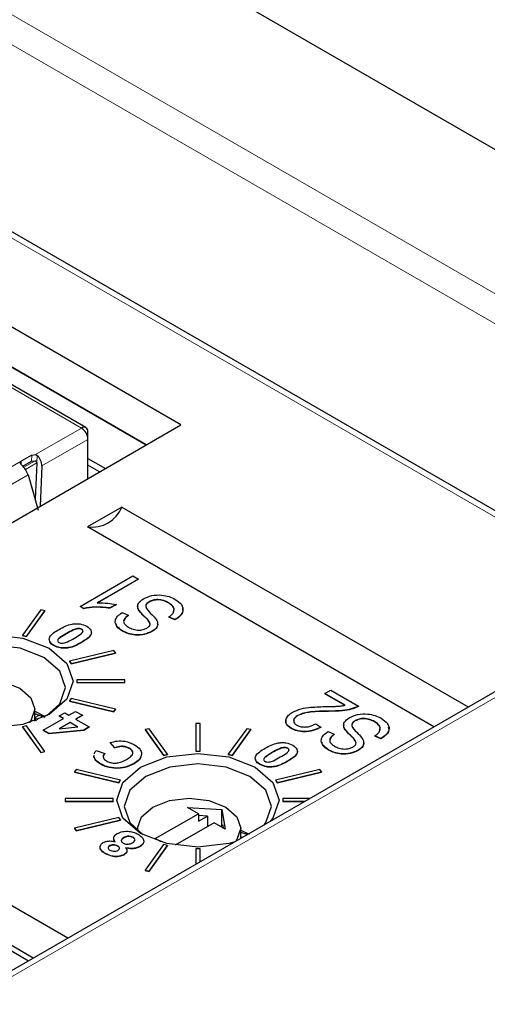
# Paper-space layout 'Blatt4' of a CAD drawing. Header units: millimetres. Extents: x 5 to 418, y 2 to 292.
# Tile 44 of 63: x 127.47 to 132.54, y 197.51 to 208.19. Entities that reach past the tile are written whole.
import ezdxf

# ---------------------------------------------------------------- set-up
doc = ezdxf.new("R2010")
doc.units = ezdxf.units.MM

psp = doc.layouts.new('Blatt4')

# ---------------------------------------------------------------- linework, layer by layer
at = {"color": 7, "linetype": 'Continuous', "lineweight": 18}
for p, q in [((103.469, 222.047), (134.299, 204.249)), ((134.156, 204.005), (103.329, 221.801)), ((134.409, 201.761), (101.511, 220.753)), ((126.188, 204.883), (128.134, 203.76)), ((127.635, 203.472), (128.134, 203.76)), ((127.706, 203.349), (128.205, 203.637)), ((126.862, 203.042), (127.482, 203.4)), ((127.482, 203.4), (127.482, 203.366)), ((127.632, 203.405), (127.509, 203.334)), ((127.594, 203.399), (127.597, 203.466)), ((127.65, 203.382), (127.653, 203.464)), ((127.527, 203.311), (127.65, 203.382)), ((127, 202.932), (127.557, 203.253)), ((134.152, 201.718), (124.6, 196.204)), ((128.83, 201.706), (128.83, 201.703)), ((127.971, 201.531), (127.971, 201.528)), ((128.135, 201.435), (128.135, 201.432)), ((127.678, 200.645), (127.63, 200.617)), ((130.816, 200.689), (130.816, 200.686)), ((131.064, 200.416), (131.064, 200.413)), ((130.205, 200.241), (130.205, 200.238)), ((130.37, 200.145), (130.37, 200.142))]:
    psp.add_line(p, q, dxfattribs=at)
at = {"color": 7, "linetype": 'Continuous', "lineweight": 25}
for p, q in [((134.409, 201.829), (101.611, 220.763)), ((129.214, 203.795), (119.965, 209.135)), ((128.838, 203.578), (119.965, 208.7)), ((119.965, 208.7), (128.838, 203.578)), ((129.77, 208.431), (132.743, 206.715)), ((128.184, 203.765), (126.241, 204.886)), ((124.406, 201.02), (129.214, 203.795)), ((128.205, 203.637), (128.205, 203.719)), ((128.205, 203.213), (128.205, 203.637)), ((127.597, 203.466), (127.482, 203.4)), ((127.5, 203.345), (127.594, 203.399)), ((127.594, 203.399), (127.632, 203.405)), ((127.597, 203.466), (127.635, 203.472)), ((128.205, 203.431), (128.394, 203.322)), ((127.65, 203.382), (127.633, 202.986)), ((127.706, 203.349), (127.688, 202.914)), ((128.33, 203.285), (128.205, 203.358)), ((127.557, 203.253), (127.666, 202.869)), ((128.574, 202.903), (128.2, 202.687)), ((128.574, 202.903), (132.331, 200.735)), ((131.957, 200.519), (128.2, 202.687)), ((128.121, 201.825), (128.694, 202.156)), ((128.753, 202.122), (128.305, 201.863)), ((128.753, 202.119), (128.305, 201.86)), ((128.694, 202.156), (128.753, 202.122)), ((128.753, 202.122), (128.753, 202.119)), ((128.159, 201.803), (128.121, 201.825)), ((128.121, 201.825), (128.121, 201.822)), ((128.159, 201.8), (128.121, 201.822)), ((128.159, 201.803), (128.159, 201.8)), ((128.51, 201.846), (128.444, 201.808)), ((128.51, 201.843), (128.444, 201.805)), ((128.444, 201.808), (128.444, 201.805)), ((128.51, 201.846), (128.51, 201.843)), ((128.869, 201.875), (128.869, 201.872)), ((129.08, 201.865), (129.08, 201.862)), ((134.052, 201.728), (124.503, 196.215)), ((127.693, 201.788), (127.494, 201.511)), ((127.538, 201.5), (127.737, 201.778)), ((127.538, 201.497), (127.737, 201.774)), ((127.737, 201.778), (127.693, 201.788)), ((127.737, 201.778), (127.737, 201.774)), ((128.576, 201.757), (128.643, 201.728)), ((128.643, 201.728), (128.643, 201.724)), ((128.761, 201.78), (128.761, 201.777)), ((129.149, 201.681), (129.083, 201.711)), ((129.083, 201.711), (129.083, 201.708)), ((129.149, 201.678), (129.083, 201.708)), ((129.149, 201.681), (129.149, 201.678)), ((127.494, 201.511), (127.538, 201.5)), ((127.494, 201.511), (127.494, 201.508)), ((127.494, 201.508), (127.538, 201.497)), ((127.538, 201.5), (127.538, 201.497)), ((128.138, 201.577), (128.138, 201.574)), ((128.581, 201.56), (128.581, 201.556)), ((128.9, 201.554), (128.9, 201.551)), ((127.835, 201.402), (127.835, 201.399)), ((128.485, 201.346), (128.004, 201.231)), ((128.023, 201.205), (128.503, 201.32)), ((128.023, 201.202), (128.503, 201.317)), ((128.503, 201.32), (128.485, 201.346)), ((128.503, 201.32), (128.503, 201.317)), ((128.004, 201.231), (128.023, 201.205)), ((128.004, 201.231), (128.004, 201.228)), ((128.004, 201.228), (128.023, 201.202)), ((128.023, 201.205), (128.023, 201.202)), ((128.084, 201.029), (128.084, 201.001)), ((128.604, 201.029), (128.084, 201.029)), ((128.084, 201.001), (128.604, 201.001)), ((128.084, 201.001), (128.084, 200.998)), ((128.084, 200.998), (128.604, 200.998)), ((128.604, 201.001), (128.604, 201.029)), ((128.604, 201.001), (128.604, 200.998)), ((130.774, 200.879), (130.84, 200.917)), ((130.995, 200.752), (130.774, 200.879)), ((130.774, 200.879), (130.774, 200.876)), ((130.995, 200.748), (130.774, 200.876)), ((130.84, 200.917), (131.141, 200.743)), ((128.023, 200.824), (128.004, 200.799)), ((128.004, 200.799), (128.485, 200.684)), ((128.004, 200.799), (128.004, 200.795)), ((128.004, 200.795), (128.485, 200.681)), ((128.503, 200.709), (128.023, 200.824)), ((131.141, 200.743), (131.141, 200.74)), ((127.63, 200.581), (127.63, 200.709)), ((127.743, 200.62), (127.63, 200.661)), ((127.893, 200.636), (127.953, 200.67)), ((127.939, 200.609), (127.893, 200.636)), ((127.893, 200.636), (127.893, 200.633)), ((127.936, 200.608), (127.893, 200.633)), ((127.953, 200.67), (127.999, 200.644)), ((127.999, 200.644), (128.072, 200.686)), ((128.072, 200.686), (128.146, 200.644)), ((128.146, 200.644), (128.072, 200.601)), ((128.146, 200.641), (128.075, 200.6)), ((128.146, 200.644), (128.146, 200.641)), ((128.485, 200.684), (128.503, 200.709)), ((128.485, 200.681), (128.503, 200.706)), ((128.485, 200.684), (128.485, 200.681)), ((128.503, 200.709), (128.503, 200.706)), ((130.483, 200.643), (130.483, 200.64)), ((127.538, 200.529), (127.494, 200.519)), ((127.494, 200.519), (127.693, 200.241)), ((127.494, 200.519), (127.494, 200.516)), ((127.494, 200.516), (127.693, 200.238)), ((127.737, 200.252), (127.538, 200.529)), ((127.665, 200.594), (127.63, 200.614)), ((127.63, 200.598), (127.648, 200.587)), ((127.719, 200.482), (127.939, 200.609)), ((128.013, 200.567), (127.894, 200.498)), ((127.894, 200.498), (128.095, 200.519)), ((128.013, 200.564), (127.901, 200.499)), ((128.095, 200.519), (128.013, 200.567)), ((128.013, 200.567), (128.013, 200.564)), ((128.09, 200.519), (128.013, 200.564)), ((128.072, 200.601), (128.219, 200.517)), ((128.219, 200.517), (128.16, 200.482)), ((128.219, 200.513), (128.16, 200.479)), ((128.219, 200.517), (128.219, 200.513)), ((129.374, 200.556), (129.374, 200.256)), ((129.422, 200.556), (129.374, 200.556)), ((129.422, 200.256), (129.422, 200.556)), ((130.679, 200.552), (130.73, 200.514)), ((130.73, 200.514), (130.73, 200.511)), ((131.103, 200.585), (131.103, 200.582)), ((131.315, 200.575), (131.315, 200.572)), ((127.783, 200.445), (127.719, 200.482)), ((127.719, 200.482), (127.719, 200.479)), ((127.783, 200.442), (127.719, 200.479)), ((128.16, 200.482), (127.783, 200.445)), ((128.16, 200.479), (127.783, 200.442)), ((127.783, 200.445), (127.783, 200.442)), ((128.16, 200.482), (128.16, 200.479)), ((128.869, 200.498), (128.825, 200.488)), ((128.825, 200.488), (129.024, 200.21)), ((128.825, 200.488), (128.825, 200.484)), ((128.825, 200.484), (129.024, 200.207)), ((129.068, 200.221), (128.869, 200.498)), ((129.927, 200.498), (129.728, 200.221)), ((129.772, 200.21), (129.971, 200.488)), ((129.772, 200.207), (129.971, 200.484)), ((129.971, 200.488), (129.927, 200.498)), ((129.971, 200.488), (129.971, 200.484)), ((130.41, 200.504), (130.41, 200.5)), ((130.811, 200.467), (130.877, 200.438)), ((130.877, 200.438), (130.877, 200.435)), ((130.995, 200.49), (130.995, 200.487)), ((131.384, 200.391), (131.318, 200.421)), ((131.318, 200.421), (131.318, 200.418)), ((131.384, 200.388), (131.318, 200.418)), ((128.498, 200.292), (128.447, 200.348)), ((128.447, 200.348), (128.447, 200.345)), ((128.498, 200.289), (128.447, 200.345)), ((131.384, 200.391), (131.384, 200.388)), ((127.693, 200.241), (127.737, 200.252)), ((127.693, 200.238), (127.737, 200.249)), ((127.693, 200.241), (127.693, 200.238)), ((127.737, 200.252), (127.737, 200.249)), ((128.271, 200.195), (128.274, 200.212)), ((128.271, 200.192), (128.274, 200.208)), ((128.271, 200.195), (128.271, 200.192)), ((128.296, 200.26), (128.387, 200.229)), ((128.387, 200.229), (128.387, 200.225)), ((128.498, 200.292), (128.498, 200.289)), ((128.654, 200.287), (128.654, 200.284)), ((128.788, 200.229), (128.788, 200.225)), ((129.024, 200.21), (129.068, 200.221)), ((129.024, 200.207), (129.068, 200.218)), ((129.024, 200.21), (129.024, 200.207)), ((129.068, 200.221), (129.068, 200.218)), ((129.374, 200.256), (129.422, 200.256)), ((129.374, 200.256), (129.374, 200.253)), ((129.374, 200.253), (129.422, 200.253)), ((129.422, 200.256), (129.422, 200.253)), ((129.728, 200.221), (129.728, 200.218)), ((129.728, 200.221), (129.772, 200.21)), ((129.728, 200.218), (129.772, 200.207)), ((129.772, 200.21), (129.772, 200.207)), ((130.372, 200.287), (130.372, 200.284)), ((130.816, 200.27), (130.816, 200.266)), ((131.135, 200.264), (131.135, 200.261)), ((128.344, 200.116), (128.344, 200.112)), ((128.705, 200.12), (128.705, 200.117)), ((130.07, 200.112), (130.07, 200.109)), ((128.077, 200.056), (128.059, 200.03)), ((128.059, 200.03), (128.539, 199.915)), ((128.059, 200.03), (128.059, 200.027)), ((128.059, 200.027), (128.539, 199.912)), ((128.557, 199.941), (128.077, 200.056)), ((128.512, 200.07), (128.512, 200.067)), ((130.719, 200.056), (130.239, 199.941)), ((130.257, 199.915), (130.738, 200.03)), ((130.257, 199.912), (130.738, 200.027)), ((130.738, 200.03), (130.719, 200.056)), ((130.738, 200.03), (130.738, 200.027)), ((128.539, 199.915), (128.557, 199.941)), ((128.539, 199.912), (128.557, 199.938)), ((128.539, 199.915), (128.539, 199.912)), ((128.557, 199.941), (128.557, 199.938)), ((130.239, 199.941), (130.257, 199.915)), ((130.239, 199.941), (130.239, 199.938)), ((130.239, 199.938), (130.257, 199.912)), ((130.257, 199.915), (130.257, 199.912)), ((127.958, 199.739), (127.958, 199.711)), ((128.478, 199.739), (127.958, 199.739)), ((127.958, 199.711), (128.478, 199.711)), ((127.958, 199.711), (127.958, 199.708)), ((127.958, 199.708), (128.478, 199.708)), ((128.478, 199.711), (128.478, 199.739)), ((128.478, 199.711), (128.478, 199.708)), ((130.318, 199.739), (130.318, 199.711)), ((130.606, 199.739), (130.318, 199.739)), ((130.318, 199.711), (130.318, 199.708)), ((130.318, 199.711), (130.558, 199.711)), ((130.318, 199.708), (130.553, 199.708)), ((128.936, 199.305), (129.403, 199.574)), ((129.284, 199.643), (129.658, 199.623)), ((129.403, 199.574), (129.284, 199.643)), ((129.403, 199.574), (129.403, 199.493)), ((129.502, 199.55), (129.403, 199.555)), ((129.403, 199.493), (129.502, 199.55)), ((129.502, 199.55), (129.502, 199.436)), ((129.658, 199.623), (129.692, 199.408)), ((129.658, 199.444), (129.658, 199.623)), ((128.539, 199.534), (128.059, 199.42)), ((128.077, 199.394), (128.557, 199.509)), ((128.077, 199.391), (128.557, 199.506)), ((128.557, 199.509), (128.539, 199.534)), ((128.557, 199.509), (128.557, 199.506)), ((129.573, 199.476), (129.153, 199.234)), ((129.692, 199.408), (129.573, 199.476)), ((129.672, 199.452), (129.644, 199.436)), ((129.677, 199.416), (129.672, 199.452)), ((128.059, 199.42), (128.077, 199.394)), ((128.059, 199.42), (128.059, 199.416)), ((128.059, 199.416), (128.077, 199.391)), ((128.077, 199.394), (128.077, 199.391)), ((128.744, 199.419), (128.744, 199.391)), ((129.864, 199.31), (129.864, 199.419)), ((129.864, 199.398), (129.954, 199.353)), ((129.931, 199.349), (129.864, 199.371)), ((128.442, 199.229), (128.442, 199.225)), ((128.592, 199.315), (128.592, 199.312)), ((128.696, 199.321), (128.696, 199.317)), ((129.024, 199.24), (128.825, 198.962)), ((128.869, 198.952), (129.068, 199.229)), ((128.999, 199.269), (128.936, 199.305)), ((129.068, 199.229), (129.024, 199.24)), ((129.068, 199.229), (129.068, 199.226)), ((129.876, 199.317), (129.864, 199.324)), ((128.394, 199.145), (128.394, 199.142)), ((128.527, 199.227), (128.527, 199.224)), ((128.597, 199.133), (128.597, 199.129)), ((128.768, 199.221), (128.768, 199.217)), ((128.869, 198.948), (129.068, 199.226)), ((129.422, 199.194), (129.374, 199.194)), ((129.374, 199.194), (129.374, 199.027)), ((129.422, 199.055), (129.422, 199.194)), ((128.825, 198.962), (128.869, 198.952)), ((128.825, 198.962), (128.825, 198.959)), ((128.825, 198.959), (128.869, 198.948)), ((128.869, 198.952), (128.869, 198.948)), ((127.986, 198.226), (127.058, 198.762)), ((126.634, 198.518), (127.562, 197.981)), ((127.612, 198.01), (127.058, 198.33))]:
    psp.add_line(p, q, dxfattribs=at)
at = {"color": 7, "linetype": 'Continuous', "lineweight": 25, "flags": 128}
for points in [[(126.541, 201.371), (126.827, 201.481), (127.164, 201.52), (127.5, 201.481), (127.786, 201.371), (127.977, 201.206), (128.044, 201.012), (127.977, 200.817), (127.786, 200.652), (127.5, 200.542), (127.164, 200.504), (126.827, 200.542), (126.541, 200.652), (126.351, 200.817), (126.284, 201.012), (126.351, 201.206), (126.541, 201.371)], [(127.756, 200.636), (127.901, 200.769), (127.962, 200.945), (127.901, 201.121), (127.728, 201.271), (127.469, 201.371), (127.164, 201.406), (126.858, 201.371), (126.599, 201.271)], [(126.512, 200.678), (126.51, 200.709), (126.552, 200.833), (126.674, 200.938), (126.855, 201.008), (127.07, 201.032), (127.284, 201.008), (127.466, 200.938), (127.587, 200.833), (127.63, 200.709), (127.587, 200.585), (127.566, 200.56)], [(127.63, 200.688), (127.719, 200.643), (127.74, 200.631)], [(128.776, 200.081), (129.061, 200.191), (129.398, 200.23), (129.735, 200.191), (130.02, 200.081), (130.211, 199.916), (130.278, 199.722), (130.211, 199.527), (130.187, 199.497)], [(130.12, 199.458), (130.136, 199.479), (130.197, 199.655), (130.136, 199.832), (129.963, 199.981), (129.704, 200.081), (129.398, 200.116), (129.093, 200.081), (128.833, 199.981)], [(129.787, 199.266), (129.735, 199.252), (129.398, 199.214), (129.061, 199.252), (128.776, 199.362), (128.585, 199.527), (128.518, 199.722), (128.585, 199.916), (128.776, 200.081)], [(128.833, 199.981), (128.66, 199.832), (128.6, 199.655), (128.66, 199.479), (128.806, 199.346)], [(128.747, 199.389), (128.744, 199.419), (128.787, 199.543), (128.908, 199.648), (129.09, 199.718), (129.304, 199.743), (129.518, 199.718), (129.7, 199.648), (129.822, 199.543), (129.864, 199.419), (129.822, 199.296), (129.808, 199.278)]]:
    psp.add_lwpolyline(points, dxfattribs=at)
at = {"color": 7, "linetype": 'Continuous', "lineweight": 25}
for centre, radius, start, end in [((128.162, 203.726), 0.0437, 350.786, 129.2033), ((128.051, 203.63), 0.154, 2.6055, 57.3945), ((128.246, 203.04), 0.356, 262.6225, 337.3722)]:
    psp.add_arc(centre, radius, start, end, dxfattribs=at)
psp.add_ellipse((127.635, 203.39), major_axis=(-0.046, 0.0889), ratio=0.605449, start_param=3.95468, end_param=5.324118, dxfattribs=at)
for points, knots in [([(127.492, 203.355), (127.49, 203.356), (127.487, 203.359), (127.484, 203.363), (127.481, 203.367), (127.478, 203.371), (127.476, 203.374), (127.475, 203.377), (127.473, 203.382), (127.473, 203.388), (127.475, 203.395), (127.48, 203.398), (127.482, 203.4)], [0, 0, 0, 0, 0.086514, 0.173028, 0.259544, 0.346069, 0.389296, 0.475848, 0.519081, 0.693571, 0.869131, 1, 1, 1, 1]), ([(127.632, 203.405), (127.634, 203.404), (127.639, 203.403), (127.644, 203.399), (127.647, 203.394), (127.649, 203.388), (127.649, 203.384), (127.65, 203.382)], [0, 0, 0, 0, 0.201373, 0.403431, 0.59339, 0.787945, 1, 1, 1, 1]), ([(127.635, 203.472), (127.639, 203.471), (127.646, 203.469), (127.651, 203.466), (127.653, 203.464)], [0, 0, 0, 0, 0.593525, 1, 1, 1, 1]), ([(127.557, 203.253), (127.549, 203.272), (127.531, 203.311), (127.505, 203.34), (127.492, 203.355)], [0, 0, 0, 0, 0.5, 1, 1, 1, 1]), ([(128.761, 201.78), (128.754, 201.792), (128.741, 201.817), (128.749, 201.865), (128.786, 201.892), (128.808, 201.908)], [0, 0, 0, 0, 0.280966, 0.561401, 1, 1, 1, 1]), ([(128.808, 201.908), (128.837, 201.921), (128.894, 201.947), (128.999, 201.952), (129.088, 201.933), (129.13, 201.912), (129.151, 201.901)], [0, 0, 0, 0, 0.279546, 0.558773, 0.779039, 1, 1, 1, 1]), ([(129.151, 201.901), (129.177, 201.883), (129.229, 201.847), (129.243, 201.78), (129.211, 201.723), (129.17, 201.695), (129.149, 201.681)], [0, 0, 0, 0, 0.280063, 0.558927, 0.779176, 1, 1, 1, 1]), ([(128.444, 201.808), (128.39, 201.814), (128.294, 201.825), (128.2, 201.81), (128.159, 201.803)], [0, 0, 0, 0, 0.560204, 1, 1, 1, 1]), ([(128.444, 201.805), (128.39, 201.811), (128.294, 201.822), (128.2, 201.807), (128.159, 201.8)], [0, 0, 0, 0, 0.560204, 1, 1, 1, 1]), ([(128.305, 201.863), (128.344, 201.863), (128.414, 201.863), (128.481, 201.852), (128.51, 201.846)], [0, 0, 0, 0, 0.559755, 1, 1, 1, 1]), ([(128.761, 201.777), (128.753, 201.789), (128.742, 201.808), (128.747, 201.827), (128.749, 201.833)], [0, 0, 0, 0, 0.679824, 1, 1, 1, 1]), ([(128.869, 201.875), (128.861, 201.87), (128.846, 201.861), (128.833, 201.842), (128.832, 201.822), (128.849, 201.783), (128.879, 201.755), (128.903, 201.732)], [0, 0, 0, 0, 0.124972, 0.249815, 0.374598, 0.499572, 1, 1, 1, 1]), ([(128.869, 201.872), (128.861, 201.867), (128.847, 201.857), (128.835, 201.844), (128.835, 201.836), (128.835, 201.835)], [0, 0, 0, 0, 0.460631, 0.920786, 1, 1, 1, 1]), ([(129.08, 201.865), (129.063, 201.874), (129.03, 201.891), (128.968, 201.901), (128.91, 201.895), (128.882, 201.882), (128.869, 201.875)], [0, 0, 0, 0, 0.28085, 0.559959, 0.779767, 1, 1, 1, 1]), ([(129.08, 201.862), (129.063, 201.871), (129.03, 201.888), (128.968, 201.898), (128.91, 201.892), (128.882, 201.879), (128.869, 201.872)], [0, 0, 0, 0, 0.28085, 0.559959, 0.779767, 1, 1, 1, 1]), ([(129.083, 201.711), (129.101, 201.724), (129.135, 201.749), (129.145, 201.796), (129.123, 201.836), (129.094, 201.856), (129.08, 201.865)], [0, 0, 0, 0, 0.280743, 0.559143, 0.77941, 1, 1, 1, 1]), ([(129.134, 201.771), (129.136, 201.779), (129.144, 201.8), (129.122, 201.833), (129.094, 201.852), (129.08, 201.862)], [0, 0, 0, 0, 0.243302, 0.621373, 1, 1, 1, 1]), ([(129.227, 201.807), (129.231, 201.796), (129.242, 201.766), (129.209, 201.719), (129.169, 201.692), (129.149, 201.678)], [0, 0, 0, 0, 0.2422361, 0.6206235, 1, 1, 1, 1]), ([(128.581, 201.56), (128.558, 201.576), (128.511, 201.607), (128.495, 201.667), (128.522, 201.72), (128.558, 201.745), (128.576, 201.757)], [0, 0, 0, 0, 0.2801553, 0.5590638, 0.7792847, 1, 1, 1, 1]), ([(128.643, 201.728), (128.628, 201.717), (128.599, 201.695), (128.587, 201.656), (128.608, 201.623), (128.633, 201.607), (128.645, 201.599)], [0, 0, 0, 0, 0.280757, 0.5593, 0.779211, 1, 1, 1, 1]), ([(128.643, 201.724), (128.627, 201.714), (128.603, 201.697), (128.6, 201.676), (128.599, 201.669)], [0, 0, 0, 0, 0.65322, 1, 1, 1, 1]), ([(128.83, 201.706), (128.815, 201.72), (128.79, 201.743), (128.77, 201.769), (128.761, 201.78)], [0, 0, 0, 0, 0.56013, 1, 1, 1, 1]), ([(128.83, 201.703), (128.815, 201.716), (128.79, 201.74), (128.77, 201.766), (128.761, 201.777)], [0, 0, 0, 0, 0.56013, 1, 1, 1, 1]), ([(128.882, 201.633), (128.876, 201.647), (128.865, 201.674), (128.841, 201.696), (128.83, 201.706)], [0, 0, 0, 0, 0.557866, 1, 1, 1, 1]), ([(128.882, 201.63), (128.876, 201.644), (128.865, 201.67), (128.841, 201.693), (128.83, 201.703)], [0, 0, 0, 0, 0.557866, 1, 1, 1, 1]), ([(128.903, 201.732), (128.919, 201.716), (128.949, 201.685), (128.969, 201.634), (128.949, 201.587), (128.916, 201.565), (128.9, 201.554)], [0, 0, 0, 0, 0.281142, 0.560056, 0.779862, 1, 1, 1, 1]), ([(127.893, 201.576), (127.936, 201.6), (127.99, 201.63), (128.076, 201.638), (128.135, 201.635), (128.17, 201.62), (128.193, 201.609)], [0, 0, 0, 0, 0.4997, 0.625239, 0.750888, 1, 1, 1, 1]), ([(128.138, 201.577), (128.131, 201.58), (128.117, 201.586), (128.081, 201.585), (128.031, 201.565), (127.995, 201.545), (127.971, 201.531)], [0, 0, 0, 0, 0.124043, 0.248741, 0.497969, 1, 1, 1, 1]), ([(128.138, 201.574), (128.131, 201.577), (128.117, 201.583), (128.081, 201.581), (128.031, 201.562), (127.995, 201.541), (127.971, 201.528)], [0, 0, 0, 0, 0.124043, 0.248741, 0.497969, 1, 1, 1, 1]), ([(128.193, 201.609), (128.211, 201.596), (128.238, 201.575), (128.244, 201.541), (128.229, 201.491), (128.177, 201.46), (128.135, 201.435)], [0, 0, 0, 0, 0.249108, 0.37474, 0.500242, 1, 1, 1, 1]), ([(128.581, 201.556), (128.556, 201.572), (128.517, 201.597), (128.512, 201.629), (128.51, 201.641)], [0, 0, 0, 0, 0.64375, 1, 1, 1, 1]), ([(128.645, 201.599), (128.661, 201.591), (128.692, 201.575), (128.75, 201.565), (128.805, 201.571), (128.83, 201.583), (128.843, 201.589)], [0, 0, 0, 0, 0.280929, 0.559977, 0.779752, 1, 1, 1, 1]), ([(128.843, 201.589), (128.854, 201.596), (128.874, 201.609), (128.88, 201.625), (128.882, 201.633)], [0, 0, 0, 0, 0.5603736, 1, 1, 1, 1]), ([(128.956, 201.647), (128.958, 201.64), (128.967, 201.62), (128.948, 201.584), (128.916, 201.562), (128.9, 201.551)], [0, 0, 0, 0, 0.196308, 0.597851, 1, 1, 1, 1]), ([(127.835, 201.402), (127.817, 201.416), (127.79, 201.436), (127.784, 201.47), (127.799, 201.52), (127.851, 201.551), (127.893, 201.576)], [0, 0, 0, 0, 0.249123, 0.374778, 0.500308, 1, 1, 1, 1]), ([(127.971, 201.531), (127.947, 201.517), (127.911, 201.496), (127.877, 201.467), (127.875, 201.446), (127.885, 201.438), (127.89, 201.434)], [0, 0, 0, 0, 0.502031, 0.751264, 0.875969, 1, 1, 1, 1]), ([(127.971, 201.528), (127.948, 201.514), (127.914, 201.493), (127.878, 201.468), (127.878, 201.458), (127.878, 201.458)], [0, 0, 0, 0, 0.663739, 0.993252, 1, 1, 1, 1]), ([(127.89, 201.434), (127.897, 201.431), (127.911, 201.425), (127.947, 201.427), (127.997, 201.446), (128.034, 201.467), (128.058, 201.481)], [0, 0, 0, 0, 0.123975, 0.24873, 0.497985, 1, 1, 1, 1]), ([(128.058, 201.481), (128.082, 201.495), (128.117, 201.515), (128.151, 201.545), (128.153, 201.565), (128.143, 201.573), (128.138, 201.577)], [0, 0, 0, 0, 0.502065, 0.751302, 0.876019, 1, 1, 1, 1]), ([(128.239, 201.553), (128.241, 201.548), (128.244, 201.535), (128.227, 201.488), (128.176, 201.457), (128.135, 201.432)], [0, 0, 0, 0, 0.107347, 0.286519, 1, 1, 1, 1]), ([(128.15, 201.548), (128.151, 201.552), (128.153, 201.562), (128.143, 201.57), (128.138, 201.574)], [0, 0, 0, 0, 0.487492, 1, 1, 1, 1]), ([(128.9, 201.554), (128.874, 201.542), (128.821, 201.517), (128.724, 201.512), (128.641, 201.529), (128.601, 201.549), (128.581, 201.56)], [0, 0, 0, 0, 0.2796966, 0.5588536, 0.7791302, 1, 1, 1, 1]), ([(128.9, 201.551), (128.874, 201.539), (128.821, 201.514), (128.724, 201.509), (128.641, 201.526), (128.601, 201.546), (128.581, 201.556)], [0, 0, 0, 0, 0.2796966, 0.5588536, 0.7791302, 1, 1, 1, 1]), ([(127.835, 201.399), (127.816, 201.412), (127.792, 201.428), (127.79, 201.448), (127.789, 201.452)], [0, 0, 0, 0, 0.831427, 1, 1, 1, 1]), ([(128.135, 201.435), (128.092, 201.411), (128.038, 201.382), (127.952, 201.373), (127.893, 201.376), (127.858, 201.392), (127.835, 201.402)], [0, 0, 0, 0, 0.499665, 0.625209, 0.750865, 1, 1, 1, 1]), ([(128.135, 201.432), (128.092, 201.408), (128.038, 201.378), (127.952, 201.37), (127.893, 201.373), (127.858, 201.389), (127.835, 201.399)], [0, 0, 0, 0, 0.499665, 0.625209, 0.750865, 1, 1, 1, 1]), ([(130.426, 200.678), (130.455, 200.691), (130.513, 200.718), (130.645, 200.734), (130.74, 200.737), (130.797, 200.739)], [0, 0, 0, 0, 0.279141, 0.559078, 1, 1, 1, 1]), ([(130.797, 200.739), (130.82, 200.739), (130.857, 200.74), (130.909, 200.741), (130.953, 200.744), (130.981, 200.749), (130.995, 200.752)], [0, 0, 0, 0, 0.340053, 0.560075, 0.780078, 1, 1, 1, 1]), ([(131.141, 200.743), (131.116, 200.732), (131.064, 200.709), (130.95, 200.692), (130.866, 200.69), (130.816, 200.689)], [0, 0, 0, 0, 0.278998, 0.559153, 1, 1, 1, 1]), ([(131.141, 200.74), (131.116, 200.728), (131.064, 200.705), (130.95, 200.689), (130.866, 200.687), (130.816, 200.686)], [0, 0, 0, 0, 0.278998, 0.559153, 1, 1, 1, 1]), ([(130.41, 200.504), (130.39, 200.518), (130.348, 200.546), (130.349, 200.6), (130.377, 200.645), (130.409, 200.667), (130.426, 200.678)], [0, 0, 0, 0, 0.279693, 0.558261, 0.779102, 1, 1, 1, 1]), ([(130.483, 200.64), (130.471, 200.631), (130.446, 200.614), (130.433, 200.588), (130.439, 200.575), (130.44, 200.572)], [0, 0, 0, 0, 0.446056, 0.890667, 1, 1, 1, 1]), ([(130.483, 200.643), (130.471, 200.635), (130.445, 200.618), (130.434, 200.586), (130.442, 200.557), (130.462, 200.543), (130.471, 200.536)], [0, 0, 0, 0, 0.280425, 0.559943, 0.779929, 1, 1, 1, 1]), ([(130.816, 200.689), (130.75, 200.688), (130.659, 200.687), (130.545, 200.67), (130.504, 200.652), (130.483, 200.643)], [0, 0, 0, 0, 0.560605, 0.780638, 1, 1, 1, 1]), ([(130.816, 200.686), (130.75, 200.685), (130.659, 200.684), (130.545, 200.667), (130.504, 200.649), (130.483, 200.64)], [0, 0, 0, 0, 0.560605, 0.780638, 1, 1, 1, 1]), ([(130.995, 200.49), (130.988, 200.503), (130.975, 200.528), (130.984, 200.576), (131.02, 200.602), (131.043, 200.618)], [0, 0, 0, 0, 0.280966, 0.561401, 1, 1, 1, 1]), ([(131.043, 200.618), (131.071, 200.631), (131.129, 200.657), (131.234, 200.662), (131.322, 200.643), (131.365, 200.622), (131.386, 200.611)], [0, 0, 0, 0, 0.279546, 0.558773, 0.779039, 1, 1, 1, 1]), ([(130.41, 200.5), (130.389, 200.515), (130.35, 200.541), (130.354, 200.574), (130.356, 200.59)], [0, 0, 0, 0, 0.553608, 1, 1, 1, 1]), ([(130.73, 200.514), (130.704, 200.502), (130.651, 200.478), (130.558, 200.463), (130.471, 200.474), (130.431, 200.494), (130.41, 200.504)], [0, 0, 0, 0, 0.28092, 0.560105, 0.779774, 1, 1, 1, 1]), ([(130.73, 200.511), (130.704, 200.499), (130.651, 200.475), (130.558, 200.46), (130.471, 200.471), (130.431, 200.49), (130.41, 200.5)], [0, 0, 0, 0, 0.28092, 0.560105, 0.779774, 1, 1, 1, 1]), ([(130.471, 200.536), (130.483, 200.531), (130.505, 200.52), (130.55, 200.515), (130.614, 200.52), (130.652, 200.539), (130.679, 200.552)], [0, 0, 0, 0, 0.186999, 0.373859, 0.561031, 1, 1, 1, 1]), ([(130.995, 200.487), (130.987, 200.499), (130.976, 200.518), (130.981, 200.537), (130.983, 200.543)], [0, 0, 0, 0, 0.679824, 1, 1, 1, 1]), ([(131.103, 200.585), (131.096, 200.58), (131.081, 200.571), (131.068, 200.552), (131.066, 200.532), (131.084, 200.493), (131.114, 200.465), (131.138, 200.442)], [0, 0, 0, 0, 0.124972, 0.249815, 0.374598, 0.499572, 1, 1, 1, 1]), ([(131.103, 200.582), (131.096, 200.577), (131.081, 200.567), (131.07, 200.554), (131.069, 200.546), (131.069, 200.545)], [0, 0, 0, 0, 0.460631, 0.9207864, 1, 1, 1, 1]), ([(131.315, 200.575), (131.298, 200.584), (131.264, 200.601), (131.202, 200.611), (131.144, 200.605), (131.117, 200.592), (131.103, 200.585)], [0, 0, 0, 0, 0.2808504, 0.5599587, 0.7797674, 1, 1, 1, 1]), ([(131.315, 200.572), (131.298, 200.581), (131.264, 200.598), (131.202, 200.608), (131.144, 200.602), (131.117, 200.589), (131.103, 200.582)], [0, 0, 0, 0, 0.2808504, 0.5599587, 0.7797674, 1, 1, 1, 1]), ([(131.318, 200.421), (131.335, 200.434), (131.369, 200.459), (131.38, 200.506), (131.358, 200.546), (131.329, 200.566), (131.315, 200.575)], [0, 0, 0, 0, 0.280743, 0.559143, 0.77941, 1, 1, 1, 1]), ([(131.368, 200.482), (131.371, 200.49), (131.378, 200.51), (131.357, 200.543), (131.329, 200.562), (131.315, 200.572)], [0, 0, 0, 0, 0.243302, 0.621373, 1, 1, 1, 1]), ([(131.386, 200.611), (131.412, 200.593), (131.464, 200.557), (131.478, 200.49), (131.445, 200.433), (131.404, 200.405), (131.384, 200.391)], [0, 0, 0, 0, 0.280063, 0.558927, 0.779176, 1, 1, 1, 1]), ([(131.461, 200.517), (131.465, 200.506), (131.476, 200.476), (131.444, 200.429), (131.404, 200.402), (131.384, 200.388)], [0, 0, 0, 0, 0.242236, 0.620624, 1, 1, 1, 1]), ([(130.816, 200.27), (130.792, 200.286), (130.745, 200.318), (130.729, 200.377), (130.757, 200.43), (130.793, 200.455), (130.811, 200.467)], [0, 0, 0, 0, 0.280155, 0.559064, 0.779285, 1, 1, 1, 1]), ([(130.877, 200.438), (130.863, 200.427), (130.834, 200.405), (130.822, 200.366), (130.843, 200.333), (130.868, 200.317), (130.88, 200.309)], [0, 0, 0, 0, 0.280757, 0.5593, 0.779211, 1, 1, 1, 1]), ([(130.877, 200.435), (130.861, 200.424), (130.837, 200.407), (130.834, 200.387), (130.833, 200.379)], [0, 0, 0, 0, 0.65322, 1, 1, 1, 1]), ([(131.064, 200.416), (131.05, 200.43), (131.024, 200.454), (131.004, 200.479), (130.995, 200.49)], [0, 0, 0, 0, 0.56013, 1, 1, 1, 1]), ([(131.064, 200.413), (131.05, 200.427), (131.024, 200.45), (131.004, 200.476), (130.995, 200.487)], [0, 0, 0, 0, 0.56013, 1, 1, 1, 1]), ([(131.116, 200.343), (131.11, 200.357), (131.1, 200.384), (131.075, 200.406), (131.064, 200.416)], [0, 0, 0, 0, 0.557866, 1, 1, 1, 1]), ([(131.116, 200.34), (131.11, 200.354), (131.1, 200.38), (131.075, 200.403), (131.064, 200.413)], [0, 0, 0, 0, 0.557866, 1, 1, 1, 1]), ([(131.138, 200.442), (131.153, 200.426), (131.184, 200.395), (131.203, 200.344), (131.183, 200.297), (131.151, 200.275), (131.135, 200.264)], [0, 0, 0, 0, 0.281142, 0.560056, 0.779862, 1, 1, 1, 1]), ([(128.447, 200.348), (128.472, 200.354), (128.522, 200.368), (128.624, 200.364), (128.679, 200.338), (128.712, 200.322)], [0, 0, 0, 0, 0.281101, 0.560971, 1, 1, 1, 1]), ([(128.654, 200.287), (128.642, 200.293), (128.617, 200.304), (128.558, 200.31), (128.52, 200.299), (128.498, 200.292)], [0, 0, 0, 0, 0.2803534, 0.560344, 1, 1, 1, 1]), ([(128.654, 200.284), (128.642, 200.289), (128.617, 200.301), (128.558, 200.306), (128.52, 200.296), (128.498, 200.289)], [0, 0, 0, 0, 0.2803534, 0.560344, 1, 1, 1, 1]), ([(128.712, 200.322), (128.735, 200.307), (128.776, 200.28), (128.784, 200.244), (128.788, 200.229)], [0, 0, 0, 0, 0.559952, 1, 1, 1, 1]), ([(130.127, 200.286), (130.17, 200.31), (130.224, 200.34), (130.31, 200.348), (130.369, 200.345), (130.404, 200.33), (130.427, 200.319)], [0, 0, 0, 0, 0.4997, 0.625239, 0.750888, 1, 1, 1, 1]), ([(130.427, 200.319), (130.446, 200.306), (130.473, 200.285), (130.479, 200.251), (130.463, 200.202), (130.411, 200.17), (130.37, 200.145)], [0, 0, 0, 0, 0.249108, 0.37474, 0.500242, 1, 1, 1, 1]), ([(130.816, 200.266), (130.79, 200.282), (130.751, 200.307), (130.746, 200.339), (130.745, 200.351)], [0, 0, 0, 0, 0.64375, 1, 1, 1, 1]), ([(130.88, 200.309), (130.895, 200.301), (130.927, 200.285), (130.985, 200.275), (131.039, 200.281), (131.065, 200.293), (131.077, 200.299)], [0, 0, 0, 0, 0.280929, 0.559977, 0.779752, 1, 1, 1, 1]), ([(131.077, 200.299), (131.089, 200.306), (131.109, 200.319), (131.114, 200.335), (131.116, 200.343)], [0, 0, 0, 0, 0.560374, 1, 1, 1, 1]), ([(131.19, 200.357), (131.193, 200.351), (131.202, 200.33), (131.182, 200.294), (131.151, 200.272), (131.135, 200.261)], [0, 0, 0, 0, 0.196308, 0.597851, 1, 1, 1, 1]), ([(128.344, 200.116), (128.324, 200.129), (128.289, 200.152), (128.277, 200.182), (128.271, 200.195)], [0, 0, 0, 0, 0.559998, 1, 1, 1, 1]), ([(128.344, 200.112), (128.324, 200.125), (128.289, 200.149), (128.277, 200.179), (128.271, 200.192)], [0, 0, 0, 0, 0.559998, 1, 1, 1, 1]), ([(128.275, 200.225), (128.276, 200.228), (128.277, 200.24), (128.287, 200.252), (128.296, 200.26)], [0, 0, 0, 0, 0.204048, 1, 1, 1, 1]), ([(128.387, 200.229), (128.381, 200.221), (128.368, 200.206), (128.371, 200.183), (128.385, 200.163), (128.4, 200.153), (128.407, 200.148)], [0, 0, 0, 0, 0.279866, 0.559178, 0.779488, 1, 1, 1, 1]), ([(128.387, 200.225), (128.381, 200.218), (128.369, 200.206), (128.372, 200.192), (128.373, 200.187)], [0, 0, 0, 0, 0.6080261, 1, 1, 1, 1]), ([(128.622, 200.163), (128.638, 200.173), (128.67, 200.192), (128.697, 200.227), (128.689, 200.262), (128.666, 200.279), (128.654, 200.287)], [0, 0, 0, 0, 0.281342, 0.560482, 0.780059, 1, 1, 1, 1]), ([(128.688, 200.243), (128.687, 200.248), (128.685, 200.264), (128.667, 200.276), (128.654, 200.284)], [0, 0, 0, 0, 0.324906, 1, 1, 1, 1]), ([(128.788, 200.229), (128.783, 200.206), (128.774, 200.164), (128.726, 200.134), (128.705, 200.12)], [0, 0, 0, 0, 0.558232, 1, 1, 1, 1]), ([(128.788, 200.225), (128.783, 200.202), (128.774, 200.161), (128.726, 200.131), (128.705, 200.117)], [0, 0, 0, 0, 0.558232, 1, 1, 1, 1]), ([(130.07, 200.112), (130.052, 200.126), (130.024, 200.146), (130.019, 200.18), (130.034, 200.23), (130.086, 200.261), (130.127, 200.286)], [0, 0, 0, 0, 0.249123, 0.374778, 0.500308, 1, 1, 1, 1]), ([(130.205, 200.241), (130.181, 200.227), (130.146, 200.206), (130.112, 200.177), (130.109, 200.156), (130.119, 200.148), (130.125, 200.144)], [0, 0, 0, 0, 0.502031, 0.751264, 0.875969, 1, 1, 1, 1]), ([(130.205, 200.238), (130.183, 200.224), (130.149, 200.203), (130.113, 200.178), (130.113, 200.168), (130.113, 200.168)], [0, 0, 0, 0, 0.663739, 0.993252, 1, 1, 1, 1]), ([(130.125, 200.144), (130.132, 200.141), (130.146, 200.135), (130.181, 200.137), (130.232, 200.156), (130.268, 200.177), (130.292, 200.191)], [0, 0, 0, 0, 0.123975, 0.24873, 0.497985, 1, 1, 1, 1]), ([(130.372, 200.287), (130.365, 200.29), (130.351, 200.296), (130.316, 200.295), (130.265, 200.275), (130.229, 200.255), (130.205, 200.241)], [0, 0, 0, 0, 0.124043, 0.248741, 0.497969, 1, 1, 1, 1]), ([(130.372, 200.284), (130.365, 200.287), (130.351, 200.293), (130.316, 200.291), (130.265, 200.272), (130.229, 200.251), (130.205, 200.238)], [0, 0, 0, 0, 0.124043, 0.248741, 0.497969, 1, 1, 1, 1]), ([(130.292, 200.191), (130.316, 200.205), (130.352, 200.225), (130.385, 200.255), (130.388, 200.275), (130.377, 200.283), (130.372, 200.287)], [0, 0, 0, 0, 0.502065, 0.751302, 0.876019, 1, 1, 1, 1]), ([(130.474, 200.263), (130.475, 200.258), (130.479, 200.245), (130.462, 200.198), (130.41, 200.167), (130.37, 200.142)], [0, 0, 0, 0, 0.107347, 0.286519, 1, 1, 1, 1]), ([(130.384, 200.258), (130.385, 200.262), (130.388, 200.272), (130.378, 200.28), (130.372, 200.284)], [0, 0, 0, 0, 0.487492, 1, 1, 1, 1]), ([(131.135, 200.264), (131.109, 200.252), (131.056, 200.227), (130.958, 200.223), (130.875, 200.239), (130.836, 200.259), (130.816, 200.27)], [0, 0, 0, 0, 0.279697, 0.558854, 0.77913, 1, 1, 1, 1]), ([(131.135, 200.261), (131.109, 200.249), (131.056, 200.224), (130.958, 200.219), (130.875, 200.236), (130.836, 200.256), (130.816, 200.266)], [0, 0, 0, 0, 0.279697, 0.558854, 0.77913, 1, 1, 1, 1]), ([(128.512, 200.07), (128.476, 200.073), (128.413, 200.08), (128.365, 200.105), (128.344, 200.116)], [0, 0, 0, 0, 0.558262, 1, 1, 1, 1]), ([(128.512, 200.067), (128.476, 200.07), (128.413, 200.076), (128.365, 200.101), (128.344, 200.112)], [0, 0, 0, 0, 0.558262, 1, 1, 1, 1]), ([(128.407, 200.148), (128.419, 200.142), (128.443, 200.131), (128.488, 200.123), (128.556, 200.128), (128.595, 200.148), (128.622, 200.163)], [0, 0, 0, 0, 0.187245, 0.374087, 0.560812, 1, 1, 1, 1]), ([(128.705, 200.12), (128.674, 200.105), (128.618, 200.076), (128.544, 200.072), (128.512, 200.07)], [0, 0, 0, 0, 0.560229, 1, 1, 1, 1]), ([(128.705, 200.117), (128.674, 200.101), (128.618, 200.073), (128.544, 200.068), (128.512, 200.067)], [0, 0, 0, 0, 0.560229, 1, 1, 1, 1]), ([(130.07, 200.109), (130.05, 200.122), (130.027, 200.138), (130.024, 200.158), (130.024, 200.162)], [0, 0, 0, 0, 0.831427, 1, 1, 1, 1]), ([(130.37, 200.145), (130.326, 200.121), (130.272, 200.092), (130.186, 200.083), (130.128, 200.086), (130.093, 200.102), (130.07, 200.112)], [0, 0, 0, 0, 0.4996648, 0.6252095, 0.7508646, 1, 1, 1, 1]), ([(130.37, 200.142), (130.326, 200.118), (130.272, 200.089), (130.186, 200.08), (130.128, 200.083), (130.093, 200.099), (130.07, 200.109)], [0, 0, 0, 0, 0.4996648, 0.6252095, 0.7508646, 1, 1, 1, 1]), ([(128.502, 199.272), (128.496, 199.28), (128.484, 199.297), (128.484, 199.322), (128.498, 199.344), (128.514, 199.355), (128.522, 199.36)], [0, 0, 0, 0, 0.2803593, 0.5597625, 0.7796886, 1, 1, 1, 1]), ([(128.522, 199.36), (128.541, 199.368), (128.579, 199.386), (128.65, 199.387), (128.708, 199.375), (128.736, 199.36), (128.75, 199.353)], [0, 0, 0, 0, 0.2794, 0.558461, 0.779031, 1, 1, 1, 1]), ([(128.75, 199.353), (128.766, 199.342), (128.798, 199.321), (128.815, 199.282), (128.805, 199.246), (128.78, 199.229), (128.768, 199.221)], [0, 0, 0, 0, 0.280541, 0.560161, 0.779856, 1, 1, 1, 1]), ([(128.394, 199.145), (128.379, 199.155), (128.351, 199.173), (128.333, 199.207), (128.34, 199.239), (128.361, 199.255), (128.372, 199.262)], [0, 0, 0, 0, 0.28101, 0.560141, 0.780149, 1, 1, 1, 1]), ([(128.372, 199.262), (128.382, 199.267), (128.402, 199.277), (128.45, 199.282), (128.482, 199.276), (128.502, 199.272)], [0, 0, 0, 0, 0.280231, 0.560384, 1, 1, 1, 1]), ([(128.442, 199.229), (128.436, 199.225), (128.425, 199.217), (128.423, 199.202), (128.43, 199.189), (128.439, 199.183), (128.444, 199.18)], [0, 0, 0, 0, 0.2800081, 0.5588395, 0.7792986, 1, 1, 1, 1]), ([(128.527, 199.227), (128.521, 199.231), (128.507, 199.237), (128.481, 199.24), (128.458, 199.237), (128.447, 199.231), (128.442, 199.229)], [0, 0, 0, 0, 0.280224, 0.559496, 0.779337, 1, 1, 1, 1]), ([(128.527, 199.224), (128.521, 199.227), (128.507, 199.234), (128.481, 199.237), (128.458, 199.233), (128.447, 199.228), (128.442, 199.225)], [0, 0, 0, 0, 0.280224, 0.559496, 0.779337, 1, 1, 1, 1]), ([(128.502, 199.269), (128.495, 199.277), (128.486, 199.287), (128.487, 199.298), (128.487, 199.301)], [0, 0, 0, 0, 0.798738, 1, 1, 1, 1]), ([(128.592, 199.312), (128.585, 199.307), (128.571, 199.298), (128.565, 199.284), (128.568, 199.277), (128.568, 199.276)], [0, 0, 0, 0, 0.463794, 0.925487, 1, 1, 1, 1]), ([(128.592, 199.315), (128.585, 199.31), (128.571, 199.301), (128.565, 199.284), (128.571, 199.268), (128.582, 199.26), (128.587, 199.256)], [0, 0, 0, 0, 0.280265, 0.559259, 0.779639, 1, 1, 1, 1]), ([(128.587, 199.256), (128.595, 199.253), (128.612, 199.245), (128.643, 199.244), (128.669, 199.25), (128.682, 199.256), (128.688, 199.259)], [0, 0, 0, 0, 0.279506, 0.559068, 0.779287, 1, 1, 1, 1]), ([(128.696, 199.321), (128.687, 199.325), (128.67, 199.332), (128.637, 199.332), (128.611, 199.325), (128.598, 199.318), (128.592, 199.315)], [0, 0, 0, 0, 0.279197, 0.558273, 0.778854, 1, 1, 1, 1]), ([(128.696, 199.317), (128.687, 199.321), (128.67, 199.329), (128.637, 199.329), (128.611, 199.322), (128.598, 199.315), (128.592, 199.312)], [0, 0, 0, 0, 0.279197, 0.558273, 0.778854, 1, 1, 1, 1]), ([(128.688, 199.259), (128.695, 199.264), (128.71, 199.274), (128.718, 199.292), (128.713, 199.309), (128.702, 199.317), (128.696, 199.321)], [0, 0, 0, 0, 0.280573, 0.559529, 0.779823, 1, 1, 1, 1]), ([(128.714, 199.295), (128.714, 199.298), (128.712, 199.307), (128.702, 199.313), (128.696, 199.317)], [0, 0, 0, 0, 0.407331, 1, 1, 1, 1]), ([(128.807, 199.263), (128.805, 199.257), (128.802, 199.239), (128.781, 199.226), (128.768, 199.217)], [0, 0, 0, 0, 0.3766305, 1, 1, 1, 1]), ([(128.394, 199.142), (128.38, 199.151), (128.352, 199.17), (128.333, 199.199), (128.338, 199.215), (128.34, 199.219)], [0, 0, 0, 0, 0.428237, 0.85361, 1, 1, 1, 1]), ([(128.597, 199.133), (128.58, 199.125), (128.545, 199.11), (128.463, 199.112), (128.42, 199.133), (128.394, 199.145)], [0, 0, 0, 0, 0.279953, 0.559928, 1, 1, 1, 1]), ([(128.597, 199.129), (128.58, 199.122), (128.545, 199.106), (128.463, 199.109), (128.42, 199.13), (128.394, 199.142)], [0, 0, 0, 0, 0.279953, 0.559928, 1, 1, 1, 1]), ([(128.442, 199.225), (128.436, 199.221), (128.424, 199.214), (128.425, 199.203), (128.425, 199.199)], [0, 0, 0, 0, 0.518168, 1, 1, 1, 1]), ([(128.444, 199.18), (128.451, 199.177), (128.465, 199.17), (128.49, 199.167), (128.513, 199.17), (128.524, 199.175), (128.529, 199.178)], [0, 0, 0, 0, 0.28021, 0.559631, 0.779477, 1, 1, 1, 1]), ([(128.529, 199.178), (128.535, 199.182), (128.547, 199.19), (128.549, 199.205), (128.541, 199.218), (128.532, 199.224), (128.527, 199.227)], [0, 0, 0, 0, 0.280222, 0.558896, 0.779349, 1, 1, 1, 1]), ([(128.547, 199.202), (128.547, 199.202), (128.548, 199.207), (128.541, 199.215), (128.532, 199.221), (128.527, 199.224)], [0, 0, 0, 0, 0.034627, 0.517096, 1, 1, 1, 1]), ([(128.614, 199.207), (128.619, 199.2), (128.628, 199.186), (128.629, 199.165), (128.617, 199.146), (128.604, 199.137), (128.597, 199.133)], [0, 0, 0, 0, 0.280291, 0.559883, 0.779855, 1, 1, 1, 1]), ([(128.626, 199.176), (128.627, 199.171), (128.628, 199.159), (128.617, 199.143), (128.604, 199.134), (128.597, 199.129)], [0, 0, 0, 0, 0.313666, 0.656697, 1, 1, 1, 1]), ([(128.768, 199.221), (128.756, 199.215), (128.732, 199.203), (128.676, 199.195), (128.638, 199.202), (128.614, 199.207)], [0, 0, 0, 0, 0.28074, 0.560963, 1, 1, 1, 1]), ([(128.768, 199.217), (128.756, 199.211), (128.732, 199.2), (128.676, 199.192), (128.638, 199.199), (128.614, 199.204)], [0, 0, 0, 0, 0.28074, 0.560963, 1, 1, 1, 1])]:
    psp.add_open_spline(points, degree=3, knots=knots, dxfattribs=at)

doc.saveas('drawing.dxf')
